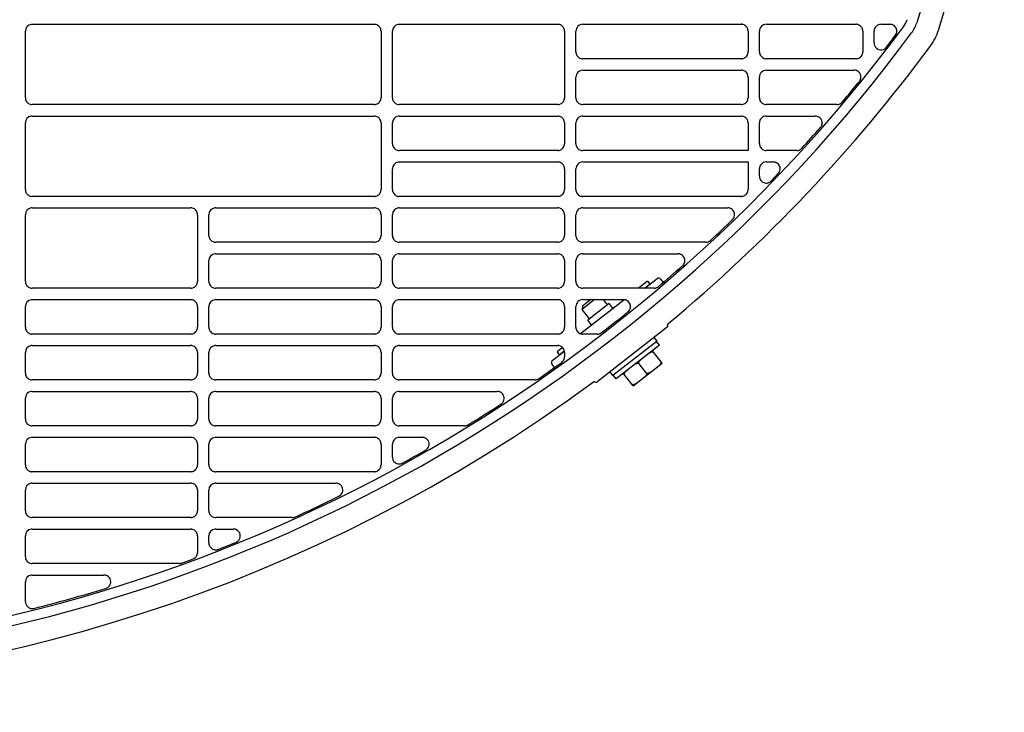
# Model space of a CAD drawing. Header units: millimetres. Extents: x -165365 to -33565, y 7406 to 103342.
# Tile 141 of 256: x -83955 to -83740, y 25029 to 25180. Entities that reach past the tile are written whole.
import ezdxf

# ---------------------------------------------------------------- set-up
doc = ezdxf.new("R2010")
doc.units = ezdxf.units.MM
doc.header["$MEASUREMENT"] = 0
doc.linetypes.add('ACAD_ISO03W100', pattern=[150, 60, -90])
doc.layers.add('DETAIL', color=5, linetype='Continuous')
doc.layers.add('ELEK CIENKIE', color=80, linetype='Continuous')

# ---------------------------------------------------------------- blocks, each defined once
blk = doc.blocks.new('A$C67C8A0BA')
at = {"layer": 'DETAIL', "color": 3, "linetype": 'Continuous'}
for p, q in [((402.04, 153.45), (402.04, 167.96)), ((403.53, 169.45), (478.06, 169.45)), ((479.56, 167.96), (479.56, 153.44)), ((482.03, 153.45), (482.03, 167.95)), ((483.53, 169.45), (518.06, 169.45)), ((519.56, 167.96), (519.56, 153.44)), ((522.03, 163.45), (522.03, 167.95)), ((523.53, 169.45), (558.06, 169.45)), ((559.56, 167.96), (559.56, 163.44)), ((562.03, 163.45), (562.03, 167.95)), ((563.53, 169.45), (583.06, 169.45)), ((584.56, 167.96), (584.56, 163.44)), ((587.03, 165.39), (587.03, 167.95)), ((588.53, 169.45), (590.48, 169.45)), ((558.07, 161.95), (523.52, 161.95)), ((583.07, 161.95), (563.52, 161.95)), ((523.53, 159.45), (558.06, 159.45)), ((563.53, 159.45), (582.67, 159.45)), ((522.03, 153.45), (522.03, 157.95)), ((559.56, 157.96), (559.56, 153.44)), ((562.03, 153.45), (562.03, 157.95)), ((478.07, 151.95), (403.53, 151.95)), ((518.07, 151.95), (483.52, 151.95)), ((558.07, 151.95), (523.52, 151.95)), ((578.94, 151.95), (563.52, 151.95)), ((403.53, 149.45), (478.06, 149.45)), ((483.53, 149.45), (518.06, 149.45)), ((523.53, 149.45), (558.06, 149.45)), ((563.53, 149.45), (574.21, 149.45)), ((402.04, 133.45), (402.04, 147.96)), ((479.56, 147.96), (479.56, 133.44)), ((482.03, 143.45), (482.03, 147.96)), ((519.56, 147.96), (519.56, 143.44)), ((522.03, 143.45), (522.03, 147.95)), ((559.56, 147.96), (559.56, 141.95)), ((562.03, 143.45), (562.03, 147.95)), ((518.07, 141.95), (483.52, 141.96)), ((559.56, 141.95), (523.52, 141.95)), ((570.18, 141.95), (563.52, 141.95)), ((482.03, 133.45), (482.03, 137.95)), ((483.53, 139.45), (518.06, 139.45)), ((519.56, 137.96), (519.56, 133.44)), ((522.03, 133.45), (522.03, 137.95)), ((523.53, 139.45), (559.56, 139.45)), ((559.56, 139.45), (559.56, 133.44)), ((562.03, 136.36), (562.03, 137.95)), ((563.53, 139.45), (565.06, 139.45)), ((478.07, 131.95), (403.53, 131.95)), ((518.07, 131.95), (483.52, 131.95)), ((558.07, 131.95), (523.52, 131.95)), ((403.53, 129.45), (438.06, 129.45)), ((443.53, 129.45), (478.06, 129.45)), ((483.53, 129.45), (518.06, 129.45)), ((523.53, 129.45), (555.13, 129.45)), ((402.04, 113.45), (402.04, 127.96)), ((439.56, 127.96), (439.56, 113.44)), ((442.03, 123.45), (442.03, 127.96)), ((479.56, 127.96), (479.56, 123.45)), ((482.03, 123.45), (482.03, 127.96)), ((519.56, 127.96), (519.56, 123.44)), ((522.03, 123.45), (522.03, 127.95)), ((478.07, 121.96), (443.52, 121.96)), ((518.07, 121.95), (483.52, 121.96)), ((550.36, 121.95), (523.52, 121.95)), ((443.53, 119.45), (478.06, 119.45)), ((483.53, 119.45), (518.06, 119.45)), ((523.53, 119.45), (544.3, 119.45)), ((442.03, 113.45), (442.03, 117.95)), ((479.56, 117.96), (479.56, 113.44)), ((482.03, 113.45), (482.03, 117.95)), ((519.56, 117.96), (519.56, 113.44)), ((522.03, 113.45), (522.03, 117.95)), ((537.08, 111.95), (539.74, 114.03)), ((540.44, 113.94), (540.73, 113.56)), ((438.07, 111.95), (403.52, 111.95)), ((478.07, 111.95), (443.52, 111.95)), ((518.07, 111.95), (483.52, 111.95)), ((539.09, 111.95), (523.52, 111.95)), ((537.63, 113.48), (535.68, 111.95)), ((536.97, 111.95), (538.12, 112.85)), ((537.63, 113.48), (538.12, 112.85)), ((403.53, 109.45), (438.06, 109.45)), ((443.53, 109.45), (478.06, 109.45)), ((483.53, 109.45), (518.06, 109.45)), ((526.09, 109.45), (523.39, 107.34)), ((525.28, 109.45), (523.47, 108.04)), ((523.53, 109.45), (532.45, 109.45)), ((528.95, 108.35), (528.08, 109.45)), ((402.04, 103.45), (402.04, 107.96)), ((439.56, 107.96), (439.56, 103.45)), ((442.03, 103.45), (442.03, 107.96)), ((479.56, 107.96), (479.56, 103.45)), ((482.03, 103.45), (482.03, 107.96)), ((519.56, 107.96), (519.56, 103.45)), ((522.03, 103.45), (522.03, 107.96)), ((523, 102.05), (532.46, 109.44)), ((523.47, 108.04), (523.39, 107.34)), ((525.01, 105.27), (523.39, 107.34)), ((529.3, 108.62), (524.65, 104.99)), ((530.1, 107.6), (529.3, 108.62)), ((525.45, 103.97), (524.65, 104.99)), ((541.93, 103.43), (526.63, 91.48)), ((438.07, 101.96), (403.52, 101.96)), ((478.07, 101.96), (443.52, 101.96)), ((518.07, 101.96), (483.52, 101.96)), ((526.73, 101.95), (523.52, 101.95)), ((539.71, 100.42), (539.09, 101.21)), ((403.53, 99.45), (438.06, 99.45)), ((443.53, 99.45), (478.06, 99.45)), ((483.53, 99.45), (518.06, 99.45)), ((519.12, 99.02), (517.93, 98.09)), ((539.71, 100.42), (530.09, 92.91)), ((540.24, 99.57), (530.79, 92.18)), ((540.24, 99.57), (539.63, 100.36)), ((402.04, 93.45), (402.04, 97.95)), ((439.56, 97.96), (439.56, 93.44)), ((442.03, 93.45), (442.03, 97.95)), ((479.56, 97.96), (479.56, 93.44)), ((482.03, 93.45), (482.03, 97.95)), ((516.88, 96.17), (519.53, 98.24)), ((517.93, 98.09), (518.42, 97.46)), ((518.42, 97.46), (519.51, 98.31)), ((519.56, 97.96), (519.56, 96.99)), ((540.82, 95.58), (538.67, 98.34)), ((517.09, 95.09), (516.8, 95.47)), ((534.52, 90.66), (540.82, 95.58)), ((537.36, 93.51), (535.82, 95.48)), ((530.09, 92.91), (529.48, 93.7)), ((530.79, 92.18), (530.17, 92.97)), ((534.52, 90.66), (532.36, 93.41)), ((438.07, 91.95), (403.52, 91.95)), ((478.07, 91.95), (443.52, 91.95)), ((513.05, 91.95), (483.52, 91.95)), ((403.53, 89.45), (438.06, 89.45)), ((443.53, 89.45), (478.06, 89.45)), ((483.53, 89.45), (504.88, 89.45)), ((402.04, 83.45), (402.04, 87.96)), ((439.56, 87.96), (439.56, 83.44)), ((442.03, 83.45), (442.03, 87.96)), ((479.56, 87.96), (479.56, 83.44)), ((482.03, 83.45), (482.03, 87.96)), ((438.07, 81.95), (403.52, 81.95)), ((478.07, 81.95), (443.52, 81.95)), ((497.76, 81.95), (483.52, 81.95)), ((403.53, 79.45), (438.06, 79.45)), ((443.53, 79.45), (478.06, 79.45)), ((483.53, 79.45), (488.52, 79.45)), ((402.04, 73.45), (402.04, 77.96)), ((439.56, 77.96), (439.56, 73.44)), ((442.03, 73.45), (442.03, 77.96)), ((479.56, 77.96), (479.56, 73.44)), ((482.03, 75.15), (482.03, 77.96)), ((438.07, 71.95), (403.52, 71.95)), ((478.07, 71.95), (443.52, 71.95)), ((403.53, 69.45), (438.06, 69.45)), ((443.53, 69.45), (469.71, 69.45)), ((402.04, 63.45), (402.04, 67.96)), ((439.56, 67.96), (439.56, 63.44)), ((442.03, 63.45), (442.03, 67.96)), ((438.07, 61.95), (403.52, 61.95)), ((460.16, 61.95), (443.52, 61.95)), ((402.04, 53.45), (402.04, 57.96)), ((403.53, 59.45), (438.06, 59.45)), ((439.56, 57.96), (439.56, 54.35)), ((442.03, 56.43), (442.03, 57.96)), ((443.53, 59.45), (447.36, 59.45)), ((435.58, 51.95), (403.52, 51.95)), ((403.53, 49.45), (419.09, 49.45)), ((402.04, 43.62), (402.04, 47.96))]:
    blk.add_line(p, q, dxfattribs=at)
for points in [[(608.85, 261.5), (608.77, 254.86), (608.59, 248.23), (608.31, 241.6), (607.91, 234.98), (607.4, 228.36), (606.76, 221.76), (605.99, 215.17), (605.08, 208.59), (604.02, 202.04), (602.82, 195.52), (601.45, 189.03), (599.92, 182.57), (598.22, 176.16), (596.33, 169.8)], [(613.38, 242.88), (613.03, 236.57), (612.57, 230.27), (612.01, 223.98), (611.33, 217.7), (610.54, 211.44), (609.61, 205.19), (608.56, 198.96), (607.36, 192.76), (606.03, 186.59), (604.54, 180.45), (602.91, 174.35), (601.1, 168.3)], [(479.56, 167.96), (479.54, 168.17), (479.5, 168.38), (479.43, 168.58), (479.33, 168.76), (479.2, 168.93), (479.05, 169.08), (478.88, 169.21), (478.7, 169.31), (478.5, 169.39), (478.3, 169.43)], [(519.56, 167.96), (519.54, 168.17), (519.5, 168.38), (519.43, 168.58), (519.33, 168.76), (519.2, 168.93), (519.05, 169.08), (518.88, 169.21), (518.7, 169.31), (518.5, 169.39), (518.3, 169.43)], [(559.56, 167.96), (559.54, 168.17), (559.5, 168.38), (559.43, 168.58), (559.33, 168.76), (559.2, 168.93), (559.05, 169.08), (558.88, 169.21), (558.7, 169.31), (558.5, 169.39), (558.3, 169.43)], [(584.56, 167.96), (584.54, 168.17), (584.5, 168.38), (584.43, 168.58), (584.33, 168.76), (584.2, 168.93), (584.05, 169.08), (583.88, 169.21), (583.7, 169.31), (583.5, 169.39), (583.3, 169.43)], [(591.8, 167.26), (591.9, 167.47), (591.96, 167.7), (591.98, 167.94), (591.97, 168.18), (591.91, 168.41), (591.82, 168.63), (591.7, 168.83), (591.55, 169.01), (591.37, 169.16), (591.17, 169.29)], [(587.03, 165.39), (587.07, 165.07), (587.17, 164.76), (587.33, 164.48), (587.55, 164.24), (587.81, 164.06), (588.11, 163.94), (588.43, 163.88), (588.75, 163.9), (589.07, 163.98), (589.35, 164.13)], [(522.03, 163.45), (522.05, 163.24), (522.09, 163.04), (522.16, 162.84), (522.26, 162.65), (522.39, 162.48), (522.54, 162.33), (522.7, 162.2), (522.89, 162.1), (523.09, 162.02), (523.29, 161.97)], [(558.3, 161.97), (558.51, 162.02), (558.7, 162.09), (558.89, 162.2), (559.06, 162.32), (559.2, 162.47), (559.33, 162.64), (559.43, 162.83), (559.5, 163.03), (559.54, 163.23), (559.56, 163.44)], [(562.03, 163.45), (562.05, 163.24), (562.09, 163.04), (562.16, 162.84), (562.26, 162.65), (562.39, 162.48), (562.54, 162.33), (562.7, 162.2), (562.89, 162.1), (563.09, 162.02), (563.29, 161.97)], [(583.3, 161.97), (583.51, 162.02), (583.7, 162.09), (583.89, 162.2), (584.06, 162.32), (584.2, 162.47), (584.33, 162.64), (584.43, 162.83), (584.5, 163.03), (584.54, 163.23), (584.56, 163.44)], [(559.56, 157.96), (559.54, 158.17), (559.5, 158.38), (559.43, 158.58), (559.33, 158.76), (559.2, 158.93), (559.05, 159.08), (558.88, 159.21), (558.7, 159.31), (558.5, 159.39), (558.3, 159.43)], [(584.07, 157.43), (584.14, 157.68), (584.16, 157.95), (584.14, 158.21), (584.08, 158.47), (583.96, 158.71), (583.81, 158.92), (583.62, 159.11), (583.4, 159.26), (583.16, 159.37), (582.91, 159.43)], [(402.04, 153.45), (402.05, 153.24), (402.09, 153.03), (402.17, 152.83), (402.27, 152.65), (402.39, 152.48), (402.54, 152.33), (402.71, 152.2), (402.89, 152.09), (403.09, 152.02), (403.29, 151.97)], [(478.3, 151.97), (478.51, 152.02), (478.7, 152.09), (478.89, 152.2), (479.06, 152.32), (479.2, 152.47), (479.33, 152.64), (479.43, 152.83), (479.5, 153.03), (479.54, 153.23), (479.56, 153.44)], [(482.03, 153.45), (482.05, 153.24), (482.09, 153.03), (482.17, 152.84), (482.26, 152.65), (482.39, 152.48), (482.54, 152.33), (482.7, 152.2), (482.89, 152.1), (483.09, 152.02), (483.29, 151.97)], [(518.3, 151.97), (518.51, 152.02), (518.7, 152.09), (518.89, 152.2), (519.06, 152.32), (519.2, 152.47), (519.33, 152.64), (519.43, 152.83), (519.5, 153.03), (519.54, 153.23), (519.56, 153.44)], [(522.03, 153.45), (522.05, 153.24), (522.09, 153.03), (522.16, 152.84), (522.26, 152.65), (522.39, 152.48), (522.54, 152.33), (522.7, 152.2), (522.89, 152.1), (523.09, 152.02), (523.29, 151.97)], [(558.3, 151.97), (558.51, 152.02), (558.7, 152.09), (558.89, 152.2), (559.06, 152.32), (559.2, 152.47), (559.33, 152.64), (559.43, 152.83), (559.5, 153.03), (559.54, 153.23), (559.56, 153.44)], [(562.03, 153.45), (562.05, 153.24), (562.09, 153.03), (562.16, 152.84), (562.26, 152.65), (562.39, 152.48), (562.54, 152.33), (562.7, 152.2), (562.89, 152.1), (563.09, 152.02), (563.29, 151.97)], [(479.56, 147.96), (479.54, 148.17), (479.5, 148.38), (479.43, 148.58), (479.33, 148.76), (479.2, 148.93), (479.05, 149.08), (478.88, 149.21), (478.7, 149.31), (478.5, 149.39), (478.3, 149.43)], [(519.56, 147.96), (519.54, 148.17), (519.5, 148.38), (519.43, 148.58), (519.33, 148.76), (519.2, 148.93), (519.05, 149.08), (518.88, 149.21), (518.7, 149.31), (518.5, 149.39), (518.3, 149.43)], [(559.56, 147.96), (559.54, 148.17), (559.5, 148.38), (559.43, 148.58), (559.33, 148.76), (559.2, 148.93), (559.05, 149.08), (558.88, 149.21), (558.7, 149.31), (558.5, 149.39), (558.3, 149.43)], [(575.6, 147.39), (575.68, 147.64), (575.71, 147.91), (575.7, 148.18), (575.63, 148.44), (575.53, 148.69), (575.37, 148.91), (575.19, 149.1), (574.96, 149.25), (574.72, 149.37), (574.46, 149.43)], [(482.03, 143.45), (482.05, 143.24), (482.09, 143.04), (482.17, 142.84), (482.26, 142.65), (482.39, 142.48), (482.54, 142.33), (482.7, 142.2), (482.89, 142.1), (483.09, 142.02), (483.29, 141.97)], [(518.3, 141.97), (518.51, 142.02), (518.7, 142.1), (518.89, 142.2), (519.06, 142.33), (519.2, 142.48), (519.33, 142.65), (519.43, 142.83), (519.5, 143.03), (519.54, 143.24), (519.56, 143.44)], [(522.03, 143.45), (522.05, 143.24), (522.09, 143.04), (522.16, 142.84), (522.26, 142.65), (522.39, 142.48), (522.54, 142.33), (522.7, 142.2), (522.89, 142.1), (523.09, 142.02), (523.29, 141.97)], [(562.03, 143.45), (562.05, 143.24), (562.09, 143.04), (562.16, 142.84), (562.26, 142.65), (562.39, 142.48), (562.54, 142.33), (562.7, 142.2), (562.89, 142.1), (563.09, 142.02), (563.29, 141.97)], [(519.56, 137.96), (519.54, 138.17), (519.5, 138.38), (519.43, 138.58), (519.33, 138.76), (519.2, 138.93), (519.05, 139.08), (518.88, 139.21), (518.7, 139.31), (518.5, 139.39), (518.3, 139.43)], [(566.3, 137.12), (566.42, 137.33), (566.51, 137.57), (566.55, 137.81), (566.56, 138.06), (566.52, 138.31), (566.44, 138.54), (566.33, 138.76), (566.18, 138.96), (565.99, 139.13), (565.79, 139.27)], [(562.03, 136.36), (562.03, 136.29), (562.04, 136.22), (562.05, 136.14), (562.06, 136.07), (562.08, 136), (562.1, 135.93), (562.12, 135.86)], [(562.22, 135.63), (562.36, 135.42), (562.54, 135.23), (562.74, 135.08), (562.97, 134.97), (563.21, 134.89), (563.46, 134.86), (563.72, 134.87), (563.96, 134.93), (564.2, 135.02), (564.41, 135.15)], [(402.04, 133.45), (402.05, 133.24), (402.09, 133.03), (402.17, 132.83), (402.27, 132.65), (402.39, 132.48), (402.54, 132.33), (402.71, 132.2), (402.89, 132.1), (403.09, 132.02), (403.29, 131.97)], [(478.3, 131.97), (478.51, 132.02), (478.7, 132.09), (478.89, 132.2), (479.06, 132.32), (479.2, 132.47), (479.33, 132.64), (479.43, 132.83), (479.5, 133.03), (479.54, 133.23), (479.56, 133.44)], [(482.03, 133.45), (482.05, 133.24), (482.09, 133.03), (482.17, 132.84), (482.26, 132.65), (482.39, 132.48), (482.54, 132.33), (482.7, 132.2), (482.89, 132.1), (483.09, 132.02), (483.29, 131.97)], [(518.3, 131.97), (518.51, 132.02), (518.7, 132.09), (518.89, 132.2), (519.06, 132.32), (519.2, 132.47), (519.33, 132.64), (519.43, 132.83), (519.5, 133.03), (519.54, 133.23), (519.56, 133.44)], [(522.03, 133.45), (522.05, 133.24), (522.09, 133.03), (522.16, 132.84), (522.26, 132.65), (522.39, 132.48), (522.54, 132.33), (522.7, 132.2), (522.89, 132.1), (523.09, 132.02), (523.29, 131.97)], [(558.3, 131.97), (558.51, 132.02), (558.7, 132.09), (558.89, 132.2), (559.06, 132.32), (559.2, 132.47), (559.33, 132.64), (559.43, 132.83), (559.5, 133.03), (559.54, 133.23), (559.56, 133.44)], [(439.56, 127.96), (439.54, 128.17), (439.5, 128.38), (439.43, 128.58), (439.33, 128.76), (439.2, 128.93), (439.05, 129.08), (438.88, 129.21), (438.7, 129.31), (438.5, 129.39), (438.3, 129.44)], [(479.56, 127.96), (479.54, 128.17), (479.5, 128.38), (479.43, 128.58), (479.33, 128.76), (479.2, 128.93), (479.05, 129.08), (478.88, 129.21), (478.7, 129.31), (478.5, 129.39), (478.3, 129.44)], [(519.56, 127.96), (519.54, 128.17), (519.5, 128.38), (519.43, 128.58), (519.33, 128.76), (519.2, 128.93), (519.05, 129.08), (518.88, 129.21), (518.7, 129.31), (518.5, 129.39), (518.3, 129.44)], [(556.32, 127.06), (556.46, 127.28), (556.56, 127.52), (556.61, 127.77), (556.62, 128.03), (556.59, 128.29), (556.51, 128.54), (556.39, 128.77), (556.23, 128.98), (556.03, 129.15), (555.81, 129.29)], [(442.03, 123.45), (442.05, 123.24), (442.09, 123.04), (442.17, 122.84), (442.27, 122.65), (442.39, 122.48), (442.54, 122.33), (442.71, 122.2), (442.89, 122.1), (443.09, 122.02), (443.29, 121.97)], [(478.3, 121.97), (478.51, 122.02), (478.7, 122.1), (478.89, 122.2), (479.06, 122.33), (479.2, 122.48), (479.33, 122.65), (479.43, 122.83), (479.5, 123.03), (479.54, 123.24), (479.56, 123.45)], [(482.03, 123.45), (482.05, 123.24), (482.09, 123.04), (482.17, 122.84), (482.26, 122.65), (482.39, 122.48), (482.54, 122.33), (482.7, 122.2), (482.89, 122.1), (483.09, 122.02), (483.29, 121.97)], [(518.3, 121.97), (518.51, 122.02), (518.7, 122.1), (518.89, 122.2), (519.06, 122.33), (519.2, 122.48), (519.33, 122.65), (519.43, 122.83), (519.5, 123.03), (519.54, 123.24), (519.56, 123.44)], [(522.03, 123.45), (522.05, 123.24), (522.09, 123.04), (522.16, 122.84), (522.26, 122.65), (522.39, 122.48), (522.54, 122.33), (522.7, 122.2), (522.89, 122.1), (523.09, 122.02), (523.29, 121.97)], [(479.56, 117.96), (479.54, 118.17), (479.5, 118.38), (479.43, 118.58), (479.33, 118.76), (479.2, 118.93), (479.05, 119.08), (478.88, 119.21), (478.7, 119.31), (478.5, 119.39), (478.3, 119.43)], [(519.56, 117.96), (519.54, 118.17), (519.5, 118.38), (519.43, 118.58), (519.33, 118.76), (519.2, 118.93), (519.05, 119.08), (518.88, 119.21), (518.7, 119.31), (518.5, 119.39), (518.3, 119.43)], [(545.46, 117.01), (545.61, 117.23), (545.72, 117.47), (545.78, 117.72), (545.8, 117.99), (545.77, 118.25), (545.7, 118.51), (545.58, 118.74), (545.42, 118.95), (545.23, 119.13), (545.01, 119.28)], [(402.04, 113.45), (402.05, 113.24), (402.09, 113.03), (402.17, 112.83), (402.27, 112.65), (402.39, 112.48), (402.54, 112.33), (402.71, 112.2), (402.89, 112.1), (403.09, 112.02), (403.29, 111.97)], [(438.3, 111.97), (438.51, 112.02), (438.71, 112.09), (438.89, 112.2), (439.06, 112.33), (439.2, 112.48), (439.33, 112.64), (439.43, 112.83), (439.5, 113.03), (439.55, 113.23), (439.56, 113.44)], [(442.03, 113.45), (442.05, 113.24), (442.09, 113.03), (442.17, 112.84), (442.27, 112.65), (442.39, 112.48), (442.54, 112.33), (442.71, 112.2), (442.89, 112.1), (443.09, 112.02), (443.29, 111.97)], [(478.3, 111.97), (478.51, 112.02), (478.7, 112.09), (478.89, 112.2), (479.06, 112.32), (479.2, 112.47), (479.33, 112.64), (479.43, 112.83), (479.5, 113.03), (479.54, 113.23), (479.56, 113.44)], [(482.03, 113.45), (482.05, 113.24), (482.09, 113.03), (482.17, 112.84), (482.26, 112.65), (482.39, 112.48), (482.54, 112.33), (482.7, 112.2), (482.89, 112.1), (483.09, 112.02), (483.29, 111.97)], [(518.3, 111.97), (518.51, 112.02), (518.7, 112.09), (518.89, 112.2), (519.06, 112.32), (519.2, 112.47), (519.33, 112.64), (519.43, 112.83), (519.5, 113.03), (519.54, 113.23), (519.56, 113.44)], [(522.03, 113.45), (522.05, 113.24), (522.09, 113.03), (522.16, 112.84), (522.26, 112.65), (522.39, 112.48), (522.54, 112.33), (522.7, 112.2), (522.89, 112.1), (523.09, 112.02), (523.29, 111.97)], [(439.56, 107.96), (439.54, 108.17), (439.5, 108.38), (439.43, 108.58), (439.33, 108.76), (439.2, 108.93), (439.05, 109.08), (438.88, 109.21), (438.7, 109.31), (438.5, 109.39), (438.3, 109.44)], [(479.56, 107.96), (479.54, 108.17), (479.5, 108.38), (479.43, 108.58), (479.33, 108.76), (479.2, 108.93), (479.05, 109.08), (478.88, 109.21), (478.7, 109.31), (478.5, 109.39), (478.3, 109.44)], [(519.56, 107.96), (519.54, 108.17), (519.5, 108.38), (519.43, 108.58), (519.33, 108.76), (519.2, 108.93), (519.05, 109.08), (518.88, 109.21), (518.7, 109.31), (518.5, 109.39), (518.3, 109.44)], [(533.57, 106.96), (533.73, 107.18), (533.85, 107.42), (533.93, 107.68), (533.96, 107.95), (533.94, 108.22), (533.87, 108.48), (533.75, 108.72), (533.59, 108.94), (533.39, 109.13), (533.17, 109.28)], [(402.04, 103.45), (402.05, 103.24), (402.09, 103.04), (402.17, 102.84), (402.27, 102.65), (402.39, 102.48), (402.54, 102.33), (402.71, 102.2), (402.89, 102.1), (403.09, 102.02), (403.29, 101.98)], [(438.3, 101.97), (438.51, 102.02), (438.71, 102.1), (438.89, 102.2), (439.06, 102.33), (439.2, 102.48), (439.33, 102.65), (439.43, 102.83), (439.5, 103.03), (439.55, 103.24), (439.56, 103.45)], [(442.03, 103.45), (442.05, 103.24), (442.09, 103.04), (442.17, 102.84), (442.27, 102.65), (442.39, 102.48), (442.54, 102.33), (442.71, 102.2), (442.89, 102.1), (443.09, 102.02), (443.29, 101.97)], [(478.3, 101.97), (478.51, 102.02), (478.7, 102.1), (478.89, 102.2), (479.06, 102.33), (479.2, 102.48), (479.33, 102.65), (479.43, 102.83), (479.5, 103.03), (479.54, 103.24), (479.56, 103.45)], [(482.03, 103.45), (482.05, 103.24), (482.09, 103.04), (482.17, 102.84), (482.26, 102.65), (482.39, 102.48), (482.54, 102.33), (482.7, 102.2), (482.89, 102.1), (483.09, 102.02), (483.29, 101.97)], [(518.3, 101.97), (518.51, 102.02), (518.7, 102.1), (518.89, 102.2), (519.06, 102.33), (519.2, 102.48), (519.33, 102.65), (519.43, 102.83), (519.5, 103.03), (519.54, 103.24), (519.56, 103.45)], [(522.03, 103.45), (522.05, 103.24), (522.09, 103.04), (522.16, 102.84), (522.26, 102.65), (522.39, 102.48), (522.54, 102.33), (522.7, 102.2), (522.89, 102.1), (523.09, 102.02), (523.29, 101.97)], [(439.56, 97.96), (439.54, 98.17), (439.5, 98.38), (439.43, 98.57), (439.33, 98.76), (439.2, 98.93), (439.05, 99.08), (438.88, 99.21), (438.7, 99.31), (438.5, 99.39), (438.3, 99.43)], [(479.56, 97.96), (479.54, 98.17), (479.5, 98.38), (479.43, 98.58), (479.33, 98.76), (479.2, 98.93), (479.05, 99.08), (478.88, 99.21), (478.7, 99.31), (478.5, 99.39), (478.3, 99.43)], [(519.56, 97.96), (519.54, 98.17), (519.5, 98.38), (519.43, 98.58), (519.33, 98.76), (519.2, 98.93), (519.05, 99.08), (518.88, 99.21), (518.7, 99.31), (518.5, 99.39), (518.3, 99.43)], [(535.82, 95.48), (535.77, 95.58), (535.76, 95.7), (535.77, 95.81), (535.81, 95.92), (535.87, 96.02), (535.93, 96.11), (536, 96.2), (536.08, 96.29), (536.16, 96.36), (536.25, 96.44), (536.33, 96.51), (536.42, 96.58)], [(537.76, 97.63), (537.85, 97.7), (537.94, 97.77), (538.04, 97.83), (538.13, 97.89), (538.23, 97.95), (538.34, 97.99), (538.44, 98.03), (538.55, 98.06), (538.67, 98.07), (538.78, 98.06), (538.89, 98.02), (538.98, 97.95)], [(534.61, 95.17), (534.7, 95.24), (534.79, 95.31), (534.89, 95.37), (534.98, 95.43), (535.08, 95.48), (535.19, 95.53), (535.29, 95.57), (535.4, 95.6), (535.52, 95.61), (535.63, 95.6), (535.74, 95.56), (535.82, 95.48)], [(540.51, 95.98), (540.57, 95.87), (540.58, 95.76), (540.56, 95.65), (540.52, 95.54), (540.47, 95.44), (540.41, 95.34), (540.34, 95.26), (540.26, 95.17), (540.18, 95.09), (540.09, 95.02), (540.01, 94.94), (539.92, 94.87)], [(402.04, 93.45), (402.05, 93.24), (402.09, 93.03), (402.17, 92.83), (402.27, 92.65), (402.39, 92.48), (402.54, 92.33), (402.71, 92.2), (402.89, 92.1), (403.09, 92.02), (403.29, 91.97)], [(438.3, 91.97), (438.51, 92.02), (438.71, 92.09), (438.89, 92.2), (439.06, 92.33), (439.2, 92.48), (439.33, 92.64), (439.43, 92.83), (439.5, 93.03), (439.55, 93.23), (439.56, 93.44)], [(442.03, 93.45), (442.05, 93.24), (442.09, 93.03), (442.17, 92.84), (442.27, 92.65), (442.39, 92.48), (442.54, 92.33), (442.71, 92.2), (442.89, 92.1), (443.09, 92.02), (443.29, 91.97)], [(478.3, 91.97), (478.51, 92.02), (478.71, 92.09), (478.89, 92.2), (479.06, 92.33), (479.2, 92.48), (479.33, 92.64), (479.43, 92.83), (479.5, 93.03), (479.54, 93.23), (479.56, 93.44)], [(482.03, 93.45), (482.05, 93.24), (482.09, 93.03), (482.17, 92.84), (482.26, 92.65), (482.39, 92.48), (482.54, 92.33), (482.7, 92.2), (482.89, 92.1), (483.09, 92.02), (483.29, 91.97)], [(532.67, 93.02), (532.62, 93.12), (532.61, 93.24), (532.62, 93.35), (532.66, 93.46), (532.71, 93.56), (532.78, 93.65), (532.85, 93.74), (532.93, 93.82), (533.01, 93.9), (533.09, 93.98), (533.18, 94.05), (533.27, 94.12)], [(537.36, 93.51), (537.41, 93.41), (537.43, 93.3), (537.41, 93.18), (537.37, 93.08), (537.32, 92.98), (537.26, 92.88), (537.18, 92.79), (537.11, 92.71), (537.03, 92.63), (536.94, 92.55), (536.85, 92.48), (536.76, 92.41)], [(538.58, 93.83), (538.49, 93.76), (538.39, 93.69), (538.3, 93.63), (538.2, 93.57), (538.1, 93.51), (538, 93.46), (537.89, 93.42), (537.78, 93.4), (537.67, 93.39), (537.56, 93.4), (537.45, 93.44), (537.36, 93.51)], [(535.42, 91.36), (535.33, 91.29), (535.24, 91.23), (535.15, 91.16), (535.05, 91.1), (534.95, 91.05), (534.85, 91), (534.74, 90.96), (534.63, 90.93), (534.52, 90.92), (534.4, 90.93), (534.3, 90.98), (534.21, 91.05)], [(439.56, 87.96), (439.54, 88.17), (439.5, 88.38), (439.43, 88.58), (439.33, 88.76), (439.2, 88.93), (439.05, 89.08), (438.88, 89.21), (438.7, 89.31), (438.5, 89.39), (438.3, 89.44)], [(479.56, 87.96), (479.54, 88.17), (479.5, 88.38), (479.43, 88.58), (479.33, 88.76), (479.2, 88.93), (479.05, 89.08), (478.88, 89.21), (478.7, 89.31), (478.5, 89.39), (478.3, 89.44)], [(505.89, 86.85), (506.08, 87.06), (506.23, 87.31), (506.34, 87.58), (506.39, 87.86), (506.38, 88.15), (506.32, 88.43), (506.2, 88.69), (506.04, 88.92), (505.83, 89.12), (505.59, 89.28)], [(402.04, 83.45), (402.05, 83.24), (402.09, 83.03), (402.17, 82.84), (402.27, 82.65), (402.39, 82.48), (402.54, 82.33), (402.71, 82.2), (402.89, 82.1), (403.09, 82.02), (403.29, 81.97)], [(438.3, 81.97), (438.51, 82.02), (438.71, 82.09), (438.89, 82.2), (439.06, 82.33), (439.2, 82.48), (439.33, 82.65), (439.43, 82.83), (439.5, 83.03), (439.55, 83.23), (439.56, 83.44)], [(442.03, 83.45), (442.05, 83.24), (442.09, 83.03), (442.17, 82.84), (442.27, 82.65), (442.39, 82.48), (442.54, 82.33), (442.7, 82.2), (442.89, 82.1), (443.09, 82.02), (443.29, 81.97)], [(478.3, 81.97), (478.51, 82.02), (478.71, 82.09), (478.89, 82.2), (479.06, 82.33), (479.2, 82.48), (479.33, 82.64), (479.43, 82.83), (479.5, 83.03), (479.54, 83.23), (479.56, 83.44)], [(482.03, 83.45), (482.05, 83.24), (482.09, 83.03), (482.17, 82.84), (482.26, 82.65), (482.39, 82.48), (482.54, 82.33), (482.7, 82.2), (482.89, 82.1), (483.09, 82.02), (483.29, 81.97)], [(439.56, 77.96), (439.54, 78.17), (439.5, 78.38), (439.43, 78.58), (439.33, 78.76), (439.2, 78.93), (439.05, 79.08), (438.88, 79.21), (438.7, 79.31), (438.5, 79.39), (438.3, 79.44)], [(479.56, 77.96), (479.54, 78.17), (479.5, 78.38), (479.43, 78.58), (479.33, 78.76), (479.2, 78.93), (479.05, 79.08), (478.88, 79.21), (478.7, 79.31), (478.5, 79.39), (478.3, 79.44)], [(488.58, 79.45), (488.57, 79.45), (488.56, 79.45), (488.55, 79.45), (488.54, 79.45), (488.54, 79.45), (488.53, 79.45), (488.52, 79.45)], [(489.47, 76.8), (489.69, 77.01), (489.86, 77.27), (489.97, 77.55), (490.03, 77.85), (490.02, 78.16), (489.95, 78.46), (489.82, 78.73), (489.63, 78.98), (489.4, 79.18), (489.13, 79.33)], [(402.04, 73.45), (402.05, 73.24), (402.09, 73.03), (402.17, 72.84), (402.27, 72.65), (402.39, 72.48), (402.54, 72.33), (402.71, 72.2), (402.89, 72.1), (403.09, 72.02), (403.29, 71.97)], [(438.3, 71.97), (438.51, 72.02), (438.71, 72.09), (438.89, 72.2), (439.06, 72.33), (439.2, 72.48), (439.33, 72.65), (439.43, 72.83), (439.5, 73.03), (439.55, 73.24), (439.56, 73.44)], [(442.03, 73.45), (442.05, 73.24), (442.09, 73.03), (442.17, 72.84), (442.27, 72.65), (442.39, 72.48), (442.54, 72.33), (442.7, 72.2), (442.89, 72.1), (443.09, 72.02), (443.29, 71.97)], [(478.3, 71.97), (478.51, 72.02), (478.71, 72.09), (478.89, 72.2), (479.06, 72.33), (479.2, 72.48), (479.33, 72.64), (479.43, 72.83), (479.5, 73.03), (479.54, 73.23), (479.56, 73.44)], [(482.2, 74.46), (482.31, 74.28), (482.45, 74.11), (482.61, 73.97), (482.79, 73.85), (482.98, 73.76), (483.19, 73.7), (483.4, 73.66), (483.61, 73.66), (483.83, 73.69), (484.03, 73.75)], [(439.56, 67.96), (439.54, 68.17), (439.5, 68.38), (439.43, 68.58), (439.33, 68.76), (439.2, 68.93), (439.05, 69.08), (438.88, 69.21), (438.7, 69.31), (438.5, 69.39), (438.3, 69.44)], [(470.59, 66.75), (470.82, 66.95), (471, 67.18), (471.13, 67.45), (471.21, 67.74), (471.23, 68.04), (471.18, 68.34), (471.08, 68.62), (470.91, 68.88), (470.7, 69.09), (470.46, 69.26)], [(402.04, 63.45), (402.05, 63.24), (402.09, 63.03), (402.17, 62.84), (402.27, 62.65), (402.39, 62.48), (402.54, 62.33), (402.71, 62.2), (402.89, 62.1), (403.09, 62.02), (403.29, 61.97)], [(438.3, 61.97), (438.51, 62.02), (438.71, 62.09), (438.89, 62.2), (439.06, 62.33), (439.2, 62.48), (439.33, 62.65), (439.43, 62.83), (439.5, 63.03), (439.55, 63.24), (439.56, 63.44)], [(442.03, 63.45), (442.05, 63.24), (442.09, 63.03), (442.17, 62.84), (442.27, 62.65), (442.39, 62.48), (442.54, 62.33), (442.7, 62.2), (442.89, 62.1), (443.09, 62.02), (443.29, 61.97)], [(439.56, 57.96), (439.54, 58.17), (439.5, 58.38), (439.43, 58.58), (439.33, 58.76), (439.2, 58.93), (439.05, 59.08), (438.88, 59.21), (438.7, 59.31), (438.5, 59.39), (438.3, 59.44)], [(448.15, 56.68), (448.4, 56.87), (448.61, 57.11), (448.77, 57.38), (448.86, 57.68), (448.89, 58), (448.85, 58.31), (448.75, 58.61), (448.58, 58.88), (448.35, 59.1), (448.09, 59.28)], [(438.98, 53.17), (439.05, 53.23), (439.12, 53.3), (439.19, 53.37), (439.25, 53.45), (439.31, 53.53), (439.36, 53.61), (439.41, 53.7)], [(442.21, 55.73), (442.31, 55.57), (442.43, 55.42), (442.57, 55.28), (442.73, 55.17), (442.9, 55.08), (443.08, 55.01), (443.27, 54.96), (443.46, 54.94), (443.65, 54.94), (443.84, 54.97)], [(402.04, 53.45), (402.05, 53.24), (402.09, 53.03), (402.17, 52.84), (402.27, 52.65), (402.39, 52.48), (402.54, 52.33), (402.71, 52.2), (402.89, 52.1), (403.09, 52.02), (403.29, 51.97)], [(420.01, 46.76), (420.23, 46.96), (420.41, 47.19), (420.55, 47.45), (420.63, 47.74), (420.65, 48.04), (420.6, 48.33), (420.5, 48.61), (420.34, 48.86), (420.13, 49.08), (419.89, 49.25)]]:
    blk.add_lwpolyline(points, dxfattribs=at)
for points in [[(540.44, 113.94, 0.080604), (540.32, 114.05, 0.116442), (540.11, 114.13, 0.116442), (539.88, 114.1, 0.080614), (539.74, 114.03, 0.000008)], [(516.88, 96.17, 0.080604), (516.78, 96.05, 0.116442), (516.7, 95.84, 0.116442), (516.72, 95.61, 0.080614), (516.8, 95.47, 0.000008)]]:
    blk.add_lwpolyline(points, format="xyb", dxfattribs=at)
for centre, radius, start, end in [((589.15, 172.07), 5.34, 323.5569, 342.4733), ((589.18, 172.05), 7.5, 323.4921, 342.5381), ((320.8, 370.7), 339.2, 273.2993, 323.4915), ((320.8, 370.7), 341.4, 273.7169, 323.4915), ((403.53, 167.96), 1.5, 98.936, 180.0294), ((403.53, 167.95), 1.5, 90.0026, 98.9552), ((478.06, 167.94), 1.51, 81.0719, 89.9975), ((483.53, 167.96), 1.5, 98.9632, 180.0382), ((483.53, 167.95), 1.5, 90.0026, 98.9609), ((518.06, 167.94), 1.51, 81.0744, 89.9975), ((523.53, 167.96), 1.5, 90.0026, 180.0425), ((558.06, 167.94), 1.52, 81.0749, 89.9976), ((563.53, 167.96), 1.5, 90.0025, 180.0469), ((583.06, 167.94), 1.52, 81.0758, 89.9976), ((588.53, 167.95), 1.5, 90.0025, 180.0496), ((590.48, 167.94), 1.51, 81.0071, 89.999), ((590.48, 167.95), 1.51, 71.9433, 80.9972), ((590.49, 167.95), 1.5, 62.9281, 71.93), ((589.18, 172.05), 12.5, 323.492, 342.5382), ((320.84, 370.68), 338.85, 322.5147, 323.063), ((590.46, 167.97), 1.52, 323.0642, 332.0407), ((320.8, 370.7), 346.4, 309.7024, 323.4915), ((588.51, 165.4), 1.52, 303.634, 313.1163), ((588.5, 165.41), 1.53, 313.1305, 322.5096), ((523.52, 163.45), 1.49, 261.0299, 269.9972), ((558.07, 163.46), 1.51, 270.0006, 278.9324), ((563.52, 163.44), 1.49, 261.0271, 269.9972), ((583.07, 163.46), 1.51, 270.0006, 278.9316), ((523.53, 157.95), 1.5, 90.0037, 180.0393), ((558.06, 157.94), 1.52, 81.0762, 89.9986), ((563.53, 157.95), 1.5, 90.0036, 180.0438), ((582.67, 157.94), 1.52, 80.8599, 89.9998), ((320.83, 370.69), 338.85, 319.9145, 320.907), ((582.65, 157.97), 1.52, 320.9084, 330.0336), ((582.65, 157.97), 1.51, 330.0434, 339.2369), ((578.93, 153.46), 1.51, 311.6324, 319.9133), ((403.53, 153.45), 1.49, 261.0391, 269.9982), ((478.07, 153.46), 1.5, 270.0017, 278.936), ((483.52, 153.45), 1.49, 261.0337, 269.9983), ((518.07, 153.46), 1.51, 270.0017, 278.9338), ((523.52, 153.44), 1.49, 261.0318, 269.9983), ((558.07, 153.46), 1.51, 270.0017, 278.9334), ((563.52, 153.44), 1.49, 261.0281, 269.9983), ((578.93, 153.45), 1.5, 270.0503, 294.9917), ((578.93, 153.46), 1.5, 295.0027, 303.2972), ((578.93, 153.46), 1.51, 303.3045, 311.6251), ((403.53, 147.96), 1.5, 98.9315, 180.0231), ((403.53, 147.95), 1.5, 90.0026, 98.9548), ((478.06, 147.94), 1.51, 81.0725, 89.9975), ((483.53, 147.96), 1.5, 98.9587, 180.0319), ((483.53, 147.95), 1.5, 90.0026, 98.9605), ((518.06, 147.94), 1.51, 81.0749, 89.9975), ((523.53, 147.96), 1.5, 90.0026, 180.0362), ((558.06, 147.94), 1.52, 81.0754, 89.9975), ((563.53, 147.96), 1.5, 90.0026, 180.0406), ((574.21, 147.94), 1.52, 80.7065, 89.9985), ((320.83, 370.69), 338.85, 317.6568, 318.6832), ((574.19, 147.97), 1.52, 318.6847, 327.9626), ((574.2, 147.97), 1.52, 327.9727, 337.3231), ((483.52, 143.45), 1.49, 261.0328, 269.9972), ((518.07, 143.46), 1.51, 270.0006, 278.9338), ((523.52, 143.45), 1.49, 261.0299, 269.9972), ((563.52, 143.44), 1.49, 261.0271, 269.9972), ((570.18, 143.45), 1.5, 270.0437, 293.8601), ((570.17, 143.46), 1.51, 293.8677, 301.7907), ((570.17, 143.46), 1.51, 301.7974, 309.7406), ((570.17, 143.47), 1.51, 309.7466, 317.6556), ((483.53, 137.95), 1.5, 98.9574, 180.0287), ((483.53, 137.95), 1.5, 90.0037, 98.9613), ((518.06, 137.94), 1.52, 81.0752, 89.9986), ((523.53, 137.95), 1.5, 90.0037, 180.033), ((563.53, 137.95), 1.5, 90.0037, 180.0374), ((565.06, 137.93), 1.52, 80.2144, 89.999), ((565.06, 137.94), 1.51, 70.7095, 80.2041), ((565.06, 137.95), 1.51, 61.2582, 70.6942), ((563.54, 136.36), 1.51, 199.3691, 208.991), ((563.51, 136.38), 1.52, 306.4, 316.002), ((320.84, 370.68), 338.85, 316.0053, 316.3804), ((565.04, 137.97), 1.52, 316.3822, 325.7924), ((403.53, 133.45), 1.49, 261.0391, 269.9983), ((478.07, 133.46), 1.5, 270.0017, 278.9361), ((483.52, 133.45), 1.49, 261.0337, 269.9983), ((518.07, 133.46), 1.51, 270.0017, 278.9338), ((523.52, 133.44), 1.49, 261.0318, 269.9983), ((558.07, 133.46), 1.51, 270.0017, 278.9325), ((403.53, 127.96), 1.5, 98.927, 180.0168), ((403.53, 127.95), 1.5, 90.0026, 98.9543), ((438.06, 127.94), 1.51, 81.0723, 89.9974), ((443.53, 127.96), 1.5, 98.9397, 180.0211), ((443.53, 127.95), 1.5, 90.0027, 98.9563), ((478.06, 127.94), 1.51, 81.073, 89.9975), ((483.53, 127.96), 1.5, 98.9542, 180.0255), ((483.53, 127.95), 1.5, 90.0026, 98.9601), ((518.06, 127.94), 1.52, 81.0754, 89.9975), ((523.53, 127.96), 1.5, 90.0026, 180.0298), ((555.13, 127.93), 1.52, 80.9792, 89.9981), ((555.13, 127.94), 1.52, 71.9314, 80.9717), ((555.13, 127.95), 1.51, 62.9162, 71.9184), ((320.83, 370.69), 338.85, 312.8738, 313.9862), ((555.1, 127.98), 1.53, 313.9879, 322.9404), ((550.35, 123.47), 1.52, 304.3281, 312.8723), ((443.52, 123.45), 1.49, 261.0355, 269.9972), ((478.07, 123.46), 1.5, 270.0006, 278.9351), ((483.52, 123.45), 1.49, 261.0328, 269.9972), ((518.07, 123.46), 1.51, 270.0006, 278.9338), ((523.52, 123.45), 1.49, 261.03, 269.9972), ((550.36, 123.46), 1.5, 270.0535, 295.7501), ((550.36, 123.47), 1.51, 295.7587, 304.3207), ((443.53, 117.95), 1.5, 98.9392, 180.0179), ((443.53, 117.95), 1.5, 90.0037, 98.9579), ((478.06, 117.94), 1.51, 81.0743, 89.9985), ((483.53, 117.95), 1.5, 98.9529, 180.0224), ((483.53, 117.95), 1.5, 90.0037, 98.9608), ((518.06, 117.94), 1.52, 81.0758, 89.9985), ((523.53, 117.95), 1.5, 90.0037, 180.0267), ((544.3, 117.93), 1.53, 80.5645, 89.9983), ((544.3, 117.93), 1.52, 71.3751, 80.5573), ((544.3, 117.94), 1.51, 62.2193, 71.3614), ((320.83, 370.69), 338.85, 310.3149, 311.4829), ((544.28, 117.98), 1.53, 311.4849, 320.5776), ((403.52, 113.45), 1.49, 261.0391, 269.9983), ((438.07, 113.46), 1.5, 270.0017, 278.9366), ((443.52, 113.45), 1.49, 261.0374, 269.9983), ((478.07, 113.46), 1.5, 270.0017, 278.9362), ((483.52, 113.45), 1.49, 261.0338, 269.9983), ((518.07, 113.46), 1.51, 270.0017, 278.9339), ((523.52, 113.44), 1.49, 261.0319, 269.9983), ((539.09, 113.46), 1.51, 270.0494, 294.2125), ((539.09, 113.47), 1.51, 294.2204, 302.2714), ((539.09, 113.47), 1.52, 302.2772, 310.3137), ((541.13, 113.87), 0.5, 217.9989, 303.6796), ((403.53, 107.95), 1.5, 90.0027, 98.9538), ((438.06, 107.94), 1.51, 81.0728, 89.9974), ((443.53, 107.95), 1.5, 90.0027, 98.9558), ((478.06, 107.94), 1.51, 81.0736, 89.9974), ((483.53, 107.95), 1.5, 90.0027, 98.9596), ((518.06, 107.94), 1.52, 81.076, 89.9974), ((523.53, 107.96), 1.5, 90.0027, 180.0235), ((532.45, 107.92), 1.53, 84.9759, 89.9972), ((403.53, 107.96), 1.5, 98.9224, 180.0104), ((443.53, 107.96), 1.5, 98.9351, 180.0147), ((483.53, 107.96), 1.5, 98.9496, 180.0192), ((532.45, 107.93), 1.53, 80.6341, 84.9782), ((532.46, 107.93), 1.52, 71.2576, 80.6274), ((532.46, 107.94), 1.51, 61.9126, 71.2433), ((320.83, 370.69), 338.85, 307.6143, 308.8499), ((532.43, 107.99), 1.53, 308.8521, 318.1258), ((541.75, 103.67), 0.3, 308.0034, 29.2415), ((542.27, 103.96), 0.3, 129.7063, 209.2408), ((403.52, 103.45), 1.49, 261.0382, 269.9972), ((438.07, 103.46), 1.5, 270.0006, 278.9366), ((443.52, 103.45), 1.49, 261.0356, 269.9972), ((478.07, 103.46), 1.5, 270.0006, 278.9352), ((483.52, 103.45), 1.49, 261.0329, 269.9972), ((518.07, 103.46), 1.5, 270.0006, 278.9339), ((523.52, 103.45), 1.49, 261.03, 269.9972), ((526.73, 103.46), 1.51, 270.0407, 285.052), ((526.73, 103.47), 1.51, 285.0818, 292.5892), ((526.72, 103.47), 1.52, 292.5969, 300.1086), ((526.72, 103.47), 1.52, 300.1127, 307.613), ((403.53, 97.95), 1.5, 98.9211, 180.0073), ((403.53, 97.95), 1.5, 90.0038, 98.9545), ((438.06, 97.94), 1.51, 81.0732, 89.9985), ((443.53, 97.95), 1.5, 98.9347, 180.0116), ((443.53, 97.95), 1.5, 90.0038, 98.9574), ((478.06, 97.94), 1.51, 81.0748, 89.9985), ((483.53, 97.95), 1.5, 98.9483, 180.016), ((483.53, 97.95), 1.5, 90.0038, 98.9603), ((518.06, 97.94), 1.52, 81.0763, 89.9985), ((518.06, 96.99), 1.5, 327.3486, 359.9361), ((320.84, 370.69), 338.85, 304.7362, 305.7758), ((516.7, 94.79), 0.5, 312.2323, 38.0011), ((518.05, 97), 1.51, 305.7782, 327.3267), ((320.8, 370.7), 346.4, 233.7024, 306.2976), ((403.52, 93.45), 1.49, 261.0392, 269.9983), ((438.07, 93.46), 1.5, 270.0017, 278.9366), ((443.52, 93.45), 1.49, 261.0375, 269.9983), ((478.07, 93.46), 1.5, 270.0016, 278.9362), ((483.52, 93.45), 1.49, 261.0339, 269.9983), ((513.05, 93.46), 1.51, 270.0553, 287.3931), ((513.05, 93.47), 1.52, 287.4019, 296.0685), ((513.04, 93.48), 1.52, 296.0763, 304.7348), ((526.04, 91.28), 0.3, 46.7592, 126.2937), ((526.45, 91.71), 0.3, 226.7585, 307.9966), ((403.53, 87.96), 1.5, 98.9179, 180.0041), ((403.53, 87.95), 1.5, 90.0027, 98.9533), ((438.06, 87.94), 1.51, 81.0734, 89.9974), ((443.53, 87.96), 1.5, 98.9306, 180.0084), ((443.53, 87.95), 1.5, 90.0027, 98.9553), ((478.06, 87.94), 1.52, 81.0741, 89.9974), ((483.53, 87.96), 1.5, 98.9451, 180.0129), ((483.53, 87.95), 1.5, 90.0027, 98.9591), ((504.88, 87.91), 1.55, 80.8322, 89.996), ((504.88, 87.92), 1.53, 71.6071, 80.8196), ((504.89, 87.93), 1.52, 62.3942, 71.5937), ((320.83, 370.69), 338.86, 301.6328, 303.0623), ((504.85, 88), 1.55, 303.065, 308.3198), ((504.86, 88), 1.54, 308.3181, 312.1761), ((403.52, 83.45), 1.49, 261.0392, 269.9983), ((438.07, 83.46), 1.5, 270.0017, 278.9376), ((443.52, 83.45), 1.49, 261.0366, 269.9983), ((478.07, 83.46), 1.5, 270.0016, 278.9362), ((483.52, 83.44), 1.49, 261.0339, 269.9983), ((497.76, 83.47), 1.52, 270.0517, 285.8151), ((497.75, 83.48), 1.52, 285.8459, 293.7394), ((497.75, 83.48), 1.53, 293.7446, 301.6316), ((403.53, 77.96), 1.5, 98.9156, 180.0009), ((403.53, 77.95), 1.5, 90.0027, 98.9531), ((438.06, 77.94), 1.51, 81.0728, 89.9974), ((443.53, 77.96), 1.5, 98.9291, 180.0053), ((443.53, 77.95), 1.5, 90.0027, 98.9559), ((478.06, 77.94), 1.52, 81.0744, 89.9974), ((483.53, 77.96), 1.5, 98.9428, 180.0097), ((483.53, 77.95), 1.5, 90.0027, 98.9589), ((488.52, 77.9), 1.55, 82.4535, 87.9868), ((488.52, 77.91), 1.55, 78.8061, 82.4547), ((488.52, 77.92), 1.54, 69.5281, 78.803), ((488.53, 77.93), 1.53, 66.6017, 69.5132), ((483.55, 75.15), 1.51, 180.0473, 198.2294), ((320.84, 370.69), 338.85, 298.8334, 299.8052), ((488.49, 78.01), 1.56, 299.8089, 308.9798), ((483.53, 75.15), 1.5, 198.3025, 207.4074), ((483.52, 75.17), 1.51, 289.7334, 298.8309), ((403.52, 73.45), 1.49, 261.0393, 269.9983), ((438.07, 73.46), 1.5, 270.0016, 278.9366), ((443.52, 73.45), 1.49, 261.0375, 269.9983), ((478.07, 73.46), 1.5, 270.0016, 278.9352), ((403.53, 67.96), 1.5, 98.9133, 179.9978), ((403.53, 67.95), 1.5, 90.0028, 98.9528), ((438.06, 67.94), 1.51, 81.074, 89.9973), ((443.53, 67.96), 1.5, 98.926, 180.0021), ((443.53, 67.95), 1.5, 90.0028, 98.9548), ((469.71, 67.88), 1.57, 80.4816, 89.9968), ((469.71, 67.9), 1.55, 65.1829, 80.4557), ((469.72, 67.92), 1.53, 61.2046, 65.1295), ((320.83, 370.7), 338.87, 294.3961, 296.1864), ((469.68, 68.03), 1.57, 296.1899, 303.3553), ((469.68, 68.02), 1.56, 303.3579, 305.6956), ((403.52, 63.45), 1.49, 261.0393, 269.9984), ((438.07, 63.46), 1.5, 270.0016, 278.9376), ((443.52, 63.45), 1.49, 261.0367, 269.9984), ((460.16, 63.49), 1.54, 270.0575, 286.0371), ((460.16, 63.5), 1.55, 286.0622, 294.3949), ((403.53, 57.96), 1.5, 98.911, 179.9946), ((403.53, 57.95), 1.5, 90.0028, 98.9525), ((438.06, 57.94), 1.51, 81.0734, 89.9973), ((443.53, 57.96), 1.5, 98.9246, 179.9989), ((443.53, 57.95), 1.5, 90.0028, 98.9554), ((447.36, 57.86), 1.6, 80.7515, 89.998), ((447.36, 57.87), 1.58, 71.5993, 80.741), ((447.37, 57.9), 1.56, 62.9214, 71.5871), ((447.38, 57.91), 1.54, 62.4511, 62.9041), ((443.55, 56.43), 1.51, 180.051, 198.5087), ((443.53, 56.43), 1.5, 198.5842, 207.8332), ((320.84, 370.68), 338.85, 291.3273, 292.0273), ((447.32, 58.05), 1.6, 292.0289, 300.968), ((438.07, 54.36), 1.49, 333.8642, 342.5592), ((438.06, 54.35), 1.5, 342.6154, 359.9488), ((443.53, 56.45), 1.51, 282.0878, 291.3249), ((403.52, 53.45), 1.49, 261.0394, 269.9984), ((435.58, 53.5), 1.55, 270.008, 276.6433), ((435.58, 53.52), 1.56, 276.6474, 283.2748), ((435.58, 53.52), 1.57, 283.2755, 289.8883), ((320.84, 370.68), 338.85, 289.8889, 290.3329), ((438.05, 54.37), 1.51, 290.3346, 307.6787), ((403.53, 47.96), 1.5, 98.9087, 179.9914), ((403.53, 47.95), 1.5, 90.0028, 98.9522), ((419.09, 47.79), 1.66, 80.4783, 90.0002), ((419.1, 47.82), 1.64, 71.1256, 80.4695), ((419.11, 47.85), 1.6, 61.7775, 71.1148), ((419.12, 47.88), 1.57, 60.6076, 61.7494), ((320.83, 370.73), 338.89, 284.1895, 286.9323), ((419.04, 48.12), 1.66, 286.9315, 296.1929), ((419.05, 48.09), 1.64, 296.2016, 305.5469), ((403.54, 43.62), 1.51, 180.0568, 198.9614), ((403.53, 43.62), 1.49, 199.0413, 274.8816), ((403.53, 43.64), 1.51, 274.8122, 284.187)]:
    blk.add_arc(centre, radius, start, end, dxfattribs=at)

msp = doc.modelspace()

# ---------------------------------------------------------------- linework, layer by layer
at = {"layer": 'ELEK CIENKIE', "color": 80, "linetype": 'ACAD_ISO03W100', "ltscale": 3}
msp.add_circle((-80405, 26479.5), 4350, dxfattribs=at)

# ---------------------------------------------------------------- block references
msp.add_blockref('A$C67C8A0BA', (-84355.52448, 25009.39228))

doc.saveas('drawing.dxf')
